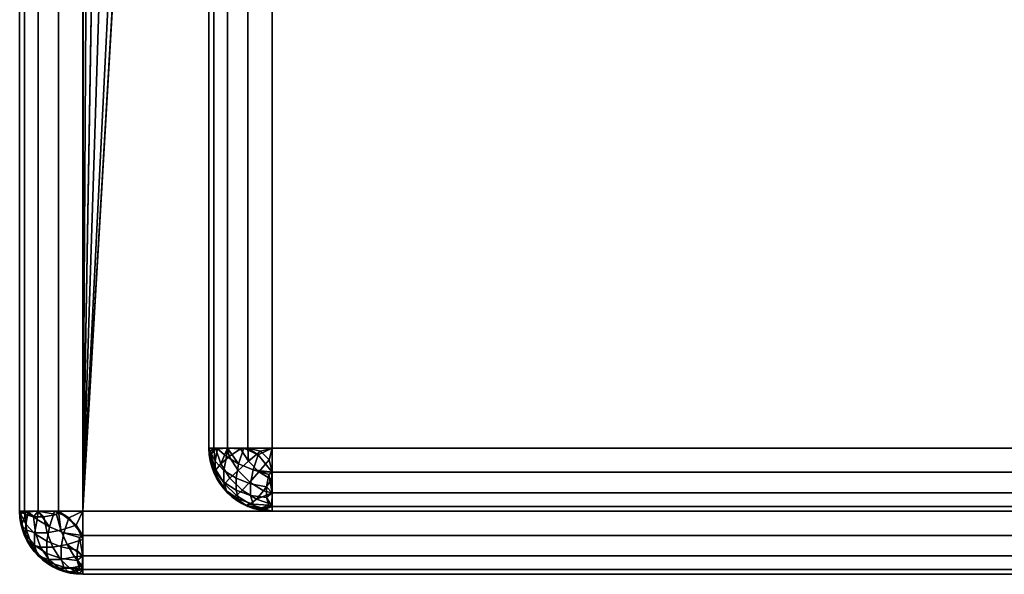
# Model space of a CAD drawing. Header units: millimetres. Extents: x -10 to 414, y -927 to 10.
# Tile 1 of 32: x 1 to 16, y -900 to -891. Entities that reach past the tile are written whole.
import ezdxf

# ---------------------------------------------------------------- set-up
doc = ezdxf.new("R2010")
doc.units = ezdxf.units.MM
doc.header["$MEASUREMENT"] = 0
for name, color, linetype, lineweight in [('0 Misc', 7, 'Continuous', 35), ('10 Raster Images', 7, 'Continuous', 35), ('5 Hatches', 7, 'Continuous', 35)]:
    doc.layers.add(name, color=color, linetype=linetype, lineweight=lineweight)

msp = doc.modelspace()

# ---------------------------------------------------------------- linework, layer by layer
at = {"layer": '0 Misc', "color": 160, "linetype": 'Continuous', "lineweight": 25}
for p, q in [((0.875, -1, 1194.483), (0.875, -899, 1194.483)), ((0.875, -899, 1174.483), (0.875, -1, 1174.483)), ((1.875, -899, 1195.483), (1.875, -1, 1195.483)), ((1.875, -881, 1173.483), (1.875, -899, 1173.483)), ((1.888, -881.156, 1173.483), (1.875, -899, 1173.483)), ((1.984, -881.454, 1173.483), (1.875, -899, 1173.483)), ((2.168, -881.707, 1173.483), (1.875, -899, 1173.483)), ((2.421, -881.891, 1173.483), (1.875, -899, 1173.483)), ((2.719, -881.988, 1173.483), (1.875, -899, 1173.483)), ((2.875, -882, 1173.483), (1.875, -899, 1173.483)), ((3.875, -884, 1169.483), (3.875, -898, 1169.483)), ((3.875, -898, 13.983), (3.875, -884, 13.983)), ((4.875, -884, 12.983), (4.875, -898, 12.983)), ((4.875, -898, 1170.483), (4.875, -884, 1170.483)), ((3.875, -898, 1169.483), (3.875, -898, 13.983)), ((4.875, -898, 12.983), (396.875, -898, 12.983)), ((396.875, -898, 1170.483), (4.875, -898, 1170.483)), ((0.875, -899, 1194.483), (0.875, -899, 1174.483)), ((1.875, -899, 1173.483), (399.875, -899, 1173.483)), ((399.875, -899, 1195.483), (1.875, -899, 1195.483)), ((396.875, -899, 13.983), (4.875, -899, 13.983)), ((4.875, -899, 13.983), (4.875, -899, 1169.483)), ((4.875, -899, 1169.483), (396.875, -899, 1169.483)), ((4.875, -899, 13.983), (396.875, -899, 1169.483)), ((4.875, -899, 13.983), (205.43, -899, 730.483)), ((4.875, -899, 1169.483), (196.321, -899, 730.483)), ((196.321, -899, 730.483), (4.875, -899, 13.983)), ((4.875, -899, 1169.483), (196.592, -899, 731.262)), ((4.875, -899, 1169.483), (196.924, -899, 732.017)), ((4.875, -899, 1169.483), (197.317, -899, 732.67)), ((4.875, -899, 1169.483), (198.29, -899, 733.643)), ((4.875, -899, 1169.483), (199.516, -899, 734.268)), ((4.875, -899, 1169.483), (200.875, -899, 734.483)), ((4.875, -899, 1169.483), (198.29, -899, 1047.323)), ((4.875, -899, 1169.483), (197.317, -899, 1048.296)), ((4.875, -899, 1169.483), (196.924, -899, 1048.95)), ((4.875, -899, 1169.483), (196.381, -899, 1050.293)), ((4.875, -899, 1169.483), (195.875, -899, 1053.483)), ((4.875, -899, 1169.483), (195.875, -899, 1054.483)), ((4.875, -899, 1169.483), (197.476, -899, 1131.522)), ((4.875, -899, 1169.483), (194.41, -899, 1133.084)), ((4.875, -899, 1169.483), (191.976, -899, 1135.518)), ((4.875, -899, 1169.483), (190.414, -899, 1138.584)), ((4.875, -899, 1169.483), (189.875, -899, 1141.983)), ((4.875, -899, 1169.483), (190.414, -899, 1145.382)), ((4.875, -899, 1169.483), (191.976, -899, 1148.449)), ((4.875, -899, 1169.483), (194.41, -899, 1150.882)), ((4.875, -899, 1169.483), (197.476, -899, 1152.445)), ((4.875, -899, 1169.483), (200.875, -899, 1152.983)), ((1.875, -900, 1174.483), (1.875, -900, 1194.483)), ((1.875, -900, 1194.483), (399.875, -900, 1194.483)), ((399.875, -900, 1174.483), (1.875, -900, 1174.483))]:
    msp.add_line(p, q, dxfattribs=at).dxf.unprotected_set("ltscale", 0)
at = {"layer": '0 Misc', "color": 160, "linetype": 'Continuous', "lineweight": 25, "extrusion": (0, -1, 0)}
for centre, start, end in [((4.875, 1169.483, 898), 90, 180), ((4.875, 13.983, 898), 180, 270)]:
    msp.add_arc(centre, 1, start, end, dxfattribs=at).dxf.unprotected_set("ltscale", 0)
at = {"layer": '0 Misc', "color": 160, "linetype": 'Continuous', "lineweight": 25, "extrusion": (0, 0, -1)}
for centre in [(-4.875, -898, -1169.483), (-1.875, -899, -1174.483)]:
    msp.add_arc(centre, 1, 270, 0, dxfattribs=at).dxf.unprotected_set("ltscale", 0)
at = {"layer": '0 Misc', "color": 160, "linetype": 'Continuous', "lineweight": 25}
for centre in [(4.875, -898, 13.983), (1.875, -899, 1194.483)]:
    msp.add_arc(centre, 1, 180, 270, dxfattribs=at).dxf.unprotected_set("ltscale", 0)
at = {"layer": '0 Misc', "color": 160, "linetype": 'Continuous', "lineweight": 25, "extrusion": (1, 0, 0)}
for centre, start, end in [((-898, 1169.483, 4.875), 90, 180), ((-898, 13.983, 4.875), 180, 270), ((-899, 1174.483, 1.875), 180, 270), ((-899, 1194.483, 1.875), 90, 180)]:
    msp.add_arc(centre, 1, start, end, dxfattribs=at).dxf.unprotected_set("ltscale", 0)
at = {"layer": '0 Misc', "color": 160, "linetype": 'Continuous', "lineweight": 25, "extrusion": (0, 1, 0)}
for centre, start, end in [((-1.875, 1174.483, -899), 270, 0), ((-1.875, 1194.483, -899), 0, 90)]:
    msp.add_arc(centre, 1, start, end, dxfattribs=at).dxf.unprotected_set("ltscale", 0)
at = {"layer": '0 Misc', "color": 7, "lineweight": 25}
for points, invisible_edges in [([(0.875, -1, 1194.483), (0.875, -899, 1174.483), (0.875, -899, 1194.483)], 1), ([(0.875, -1, 1194.483), (0.875, -1, 1174.483), (0.875, -899, 1174.483)], 12), ([(0.952, -899, 1174.101), (0.875, -1, 1174.483), (0.952, -1, 1174.101)], 1), ([(0.952, -899, 1174.101), (0.875, -899, 1174.483), (0.875, -1, 1174.483)], 12), ([(0.875, -1, 1194.483), (0.952, -899, 1194.866), (0.952, -1, 1194.866)], 1), ([(0.875, -1, 1194.483), (0.875, -899, 1194.483), (0.952, -899, 1194.866)], 12), ([(1.168, -899, 1173.776), (0.952, -1, 1174.101), (1.168, -1, 1173.776)], 1), ([(1.168, -899, 1173.776), (0.952, -899, 1174.101), (0.952, -1, 1174.101)], 12), ([(1.168, -899, 1195.19), (0.952, -1, 1194.866), (0.952, -899, 1194.866)], 1), ([(1.168, -899, 1195.19), (1.168, -1, 1195.19), (0.952, -1, 1194.866)], 12), ([(1.493, -899, 1173.559), (1.168, -1, 1173.776), (1.493, -1, 1173.559)], 1), ([(1.493, -899, 1173.559), (1.168, -899, 1173.776), (1.168, -1, 1173.776)], 12), ([(1.493, -899, 1195.407), (1.168, -1, 1195.19), (1.168, -899, 1195.19)], 1), ([(1.493, -899, 1195.407), (1.493, -1, 1195.407), (1.168, -1, 1195.19)], 12), ([(1.875, -899, 1173.483), (1.493, -1, 1173.559), (1.875, -881, 1173.483)], 1), ([(1.875, -899, 1173.483), (1.493, -899, 1173.559), (1.493, -1, 1173.559)], 12), ([(1.875, -899, 1195.483), (1.493, -1, 1195.407), (1.493, -899, 1195.407)], 1), ([(1.875, -899, 1195.483), (1.875, -1, 1195.483), (1.493, -1, 1195.407)], 12), ([(0.875, -899, 1194.483), (0.952, -899.383, 1174.483), (0.952, -899.383, 1194.483)], 1), ([(0.875, -899, 1194.483), (0.875, -899, 1174.483), (0.952, -899.383, 1174.483)], 12), ([(0.972, -899.375, 1174.275), (0.894, -899.048, 1174.299), (0.972, -899.208, 1174.109)], 1), ([(0.972, -899.375, 1174.275), (0.894, -899.184, 1174.436), (0.894, -899.048, 1174.299)], 12), ([(0.969, -899.05, 1194.902), (1.124, -899.341, 1195.048), (1.093, -899.087, 1195.099)], 1), ([(0.969, -899.05, 1194.902), (0.986, -899.3, 1194.828), (1.124, -899.341, 1195.048)], 12), ([(1.009, -899.01, 1173.985), (1.112, -899.354, 1173.943), (0.972, -899.208, 1174.109)], 1), ([(1.009, -899.01, 1173.985), (1.153, -899.134, 1173.805), (1.112, -899.354, 1173.943)], 12), ([(1.53, -899.3, 1195.373), (1.457, -899.05, 1195.39), (1.259, -899.087, 1195.266)], 12), ([(1.428, -899.002, 1173.589), (1.575, -899.345, 1173.594), (1.346, -899.248, 1173.672)], 1), ([(1.428, -899.002, 1173.589), (1.654, -899.107, 1173.514), (1.575, -899.345, 1173.594)], 12), ([(1.875, -899, 1173.483), (399.875, -899.383, 1173.559), (1.875, -899.383, 1173.559)], 1), ([(1.875, -899, 1173.483), (399.875, -899, 1173.483), (399.875, -899.383, 1173.559)], 12), ([(399.875, -899, 1195.483), (1.875, -899.383, 1195.407), (399.875, -899.383, 1195.407)], 1), ([(399.875, -899, 1195.483), (1.875, -899, 1195.483), (1.875, -899.383, 1195.407)], 12), ([(0.972, -899.208, 1174.109), (1.112, -899.54, 1174.13), (0.972, -899.375, 1174.275)], 1), ([(0.972, -899.208, 1174.109), (1.112, -899.354, 1173.943), (1.112, -899.54, 1174.13)], 12), ([(1.093, -899.087, 1195.099), (1.31, -899.341, 1195.234), (1.259, -899.087, 1195.266)], 1), ([(1.093, -899.087, 1195.099), (1.124, -899.341, 1195.048), (1.31, -899.341, 1195.234)], 12), ([(1.153, -899.134, 1173.805), (1.304, -899.476, 1173.815), (1.112, -899.354, 1173.943)], 1), ([(1.153, -899.134, 1173.805), (1.346, -899.248, 1173.672), (1.304, -899.476, 1173.815)], 12), ([(1.53, -899.3, 1195.373), (1.259, -899.087, 1195.266), (1.31, -899.341, 1195.234)], 1), ([(1.064, -899.53, 1194.731), (0.906, -899.221, 1194.59), (0.981, -899.448, 1194.485)], 1), ([(1.064, -899.53, 1194.731), (0.986, -899.3, 1194.828), (0.906, -899.221, 1194.59)], 12), ([(0.972, -899.375, 1174.275), (1.153, -899.678, 1174.349), (1.009, -899.498, 1174.473)], 1), ([(0.972, -899.375, 1174.275), (1.112, -899.54, 1174.13), (1.153, -899.678, 1174.349)], 12), ([(0.986, -899.3, 1194.828), (1.207, -899.572, 1194.959), (1.124, -899.341, 1195.048)], 1), ([(0.986, -899.3, 1194.828), (1.064, -899.53, 1194.731), (1.207, -899.572, 1194.959)], 12), ([(1.112, -899.54, 1174.13), (1.112, -899.354, 1173.943), (1.304, -899.476, 1173.815)], 12), ([(1.207, -899.572, 1194.959), (1.31, -899.341, 1195.234), (1.124, -899.341, 1195.048)], 1), ([(1.207, -899.572, 1194.959), (1.4, -899.572, 1195.151), (1.31, -899.341, 1195.234)], 12), ([(1.534, -899.565, 1173.732), (1.304, -899.476, 1173.815), (1.346, -899.248, 1173.672)], 12), ([(1.31, -899.341, 1195.234), (1.628, -899.53, 1195.295), (1.53, -899.3, 1195.373)], 1), ([(1.31, -899.341, 1195.234), (1.4, -899.572, 1195.151), (1.628, -899.53, 1195.295)], 12), ([(1.534, -899.565, 1173.732), (1.346, -899.248, 1173.672), (1.575, -899.345, 1173.594)], 1), ([(1.874, -899.448, 1195.377), (1.768, -899.221, 1195.453), (1.53, -899.3, 1195.373)], 12), ([(1.874, -899.448, 1195.377), (1.53, -899.3, 1195.373), (1.628, -899.53, 1195.295)], 1), ([(1.575, -899.345, 1173.594), (1.788, -899.616, 1173.7), (1.534, -899.565, 1173.732)], 1), ([(1.575, -899.345, 1173.594), (1.825, -899.419, 1173.577), (1.788, -899.616, 1173.7)], 12), ([(0.952, -899.383, 1194.483), (1.168, -899.707, 1174.483), (1.168, -899.707, 1194.483)], 1), ([(0.952, -899.383, 1194.483), (0.952, -899.383, 1174.483), (1.168, -899.707, 1174.483)], 12), ([(1.336, -899.764, 1194.837), (1.064, -899.53, 1194.731), (1.198, -899.723, 1194.617)], 1), ([(1.336, -899.764, 1194.837), (1.207, -899.572, 1194.959), (1.064, -899.53, 1194.731)], 12), ([(1.112, -899.54, 1174.13), (1.304, -899.476, 1173.815), (1.304, -899.668, 1174.008)], 1), ([(1.304, -899.668, 1174.008), (1.304, -899.476, 1173.815), (1.534, -899.565, 1173.732)], 12), ([(1.742, -899.723, 1195.161), (1.628, -899.53, 1195.295), (1.4, -899.572, 1195.151)], 12), ([(399.875, -899.707, 1173.776), (1.875, -899.383, 1173.559), (399.875, -899.383, 1173.559)], 1), ([(399.875, -899.707, 1173.776), (1.875, -899.707, 1173.776), (1.875, -899.383, 1173.559)], 12), ([(399.875, -899.383, 1195.407), (1.875, -899.707, 1195.19), (399.875, -899.707, 1195.19)], 1), ([(399.875, -899.383, 1195.407), (1.875, -899.383, 1195.407), (1.875, -899.707, 1195.19)], 12), ([(1.112, -899.54, 1174.13), (1.346, -899.811, 1174.235), (1.153, -899.678, 1174.349)], 1), ([(1.112, -899.54, 1174.13), (1.304, -899.668, 1174.008), (1.346, -899.811, 1174.235)], 12), ([(1.336, -899.764, 1194.837), (1.4, -899.572, 1195.151), (1.207, -899.572, 1194.959)], 1), ([(1.304, -899.668, 1174.008), (1.534, -899.565, 1173.732), (1.534, -899.751, 1173.918)], 1), ([(1.575, -899.889, 1174.138), (1.304, -899.668, 1174.008), (1.534, -899.751, 1173.918)], 1), ([(1.575, -899.889, 1174.138), (1.346, -899.811, 1174.235), (1.304, -899.668, 1174.008)], 12), ([(1.336, -899.764, 1194.837), (1.522, -899.764, 1195.023), (1.4, -899.572, 1195.151)], 12), ([(1.742, -899.723, 1195.161), (1.4, -899.572, 1195.151), (1.522, -899.764, 1195.023)], 1), ([(1.788, -899.783, 1173.867), (1.534, -899.565, 1173.732), (1.788, -899.616, 1173.7)], 1), ([(1.788, -899.783, 1173.867), (1.534, -899.751, 1173.918), (1.534, -899.565, 1173.732)], 12), ([(1.168, -899.707, 1194.483), (1.493, -899.924, 1174.483), (1.493, -899.924, 1194.483)], 1), ([(1.168, -899.707, 1194.483), (1.168, -899.707, 1174.483), (1.493, -899.924, 1174.483)], 12), ([(1.501, -899.904, 1194.691), (1.198, -899.723, 1194.617), (1.377, -899.867, 1194.494)], 1), ([(1.501, -899.904, 1194.691), (1.336, -899.764, 1194.837), (1.198, -899.723, 1194.617)], 12), ([(1.668, -899.904, 1194.858), (1.336, -899.764, 1194.837), (1.501, -899.904, 1194.691)], 1), ([(1.668, -899.904, 1194.858), (1.522, -899.764, 1195.023), (1.336, -899.764, 1194.837)], 12), ([(1.346, -899.811, 1174.235), (1.654, -899.969, 1174.376), (1.428, -899.894, 1174.482)], 1), ([(1.346, -899.811, 1174.235), (1.575, -899.889, 1174.138), (1.654, -899.969, 1174.376)], 12), ([(1.865, -899.867, 1194.982), (1.742, -899.723, 1195.161), (1.522, -899.764, 1195.023)], 12), ([(1.865, -899.867, 1194.982), (1.522, -899.764, 1195.023), (1.668, -899.904, 1194.858)], 1), ([(1.825, -899.907, 1174.065), (1.534, -899.751, 1173.918), (1.788, -899.783, 1173.867)], 1), ([(1.825, -899.907, 1174.065), (1.575, -899.889, 1174.138), (1.534, -899.751, 1173.918)], 12), ([(399.875, -899.924, 1174.101), (1.875, -899.707, 1173.776), (399.875, -899.707, 1173.776)], 1), ([(399.875, -899.924, 1174.101), (1.875, -899.924, 1174.101), (1.875, -899.707, 1173.776)], 12), ([(399.875, -899.707, 1195.19), (1.875, -899.924, 1194.866), (399.875, -899.924, 1194.866)], 1), ([(399.875, -899.707, 1195.19), (1.875, -899.707, 1195.19), (1.875, -899.924, 1194.866)], 12), ([(1.875, -900, 1174.483), (1.493, -899.924, 1194.483), (1.493, -899.924, 1174.483)], 1), ([(1.875, -900, 1174.483), (1.875, -900, 1194.483), (1.493, -899.924, 1194.483)], 12), ([(1.501, -899.904, 1194.691), (1.828, -899.982, 1194.667), (1.668, -899.904, 1194.858)], 1), ([(1.501, -899.904, 1194.691), (1.692, -899.982, 1194.531), (1.828, -899.982, 1194.667)], 12), ([(399.875, -900, 1174.483), (1.875, -899.924, 1174.101), (399.875, -899.924, 1174.101)], 1), ([(399.875, -900, 1174.483), (1.875, -900, 1174.483), (1.875, -899.924, 1174.101)], 12), ([(1.875, -900, 1194.483), (399.875, -899.924, 1194.866), (1.875, -899.924, 1194.866)], 1), ([(1.875, -900, 1194.483), (399.875, -900, 1194.483), (399.875, -899.924, 1194.866)], 12), ([(1.875, -900, 1194.483), (399.875, -900, 1174.483), (399.875, -900, 1194.483)], 1), ([(1.875, -900, 1194.483), (1.875, -900, 1174.483), (399.875, -900, 1174.483)], 12)]:
    msp.add_3dface(points, dxfattribs=dict(at, invisible_edges=invisible_edges))
for points in [[(1.888, -881.156, 1173.483), (1.875, -899, 1173.483), (1.875, -881, 1173.483)], [(1.984, -881.454, 1173.483), (1.875, -899, 1173.483), (1.888, -881.156, 1173.483)], [(2.168, -881.707, 1173.483), (1.875, -899, 1173.483), (1.984, -881.454, 1173.483)], [(2.421, -881.891, 1173.483), (1.875, -899, 1173.483), (2.168, -881.707, 1173.483)], [(2.719, -881.988, 1173.483), (1.875, -899, 1173.483), (2.421, -881.891, 1173.483)], [(2.875, -882, 1173.483), (1.875, -899, 1173.483), (2.719, -881.988, 1173.483)], [(1.875, -899, 1173.483), (2.875, -882, 1173.483), (399.875, -899, 1173.483)], [(399.875, -899, 1173.483), (2.875, -882, 1173.483), (16.875, -882, 1173.483)], [(0.894, -899.184, 1174.436), (0.875, -899, 1174.483), (0.894, -899.048, 1174.299)], [(0.894, -899.184, 1174.436), (0.952, -899.383, 1174.483), (0.875, -899, 1174.483)], [(0.894, -899.048, 1174.299), (0.875, -899, 1174.483), (0.952, -899, 1174.101)], [(0.875, -899, 1194.483), (0.969, -899.05, 1194.902), (0.952, -899, 1194.866)], [(0.952, -899.383, 1194.483), (0.906, -899.221, 1194.59), (0.875, -899, 1194.483)], [(0.906, -899.221, 1194.59), (0.969, -899.05, 1194.902), (0.875, -899, 1194.483)], [(0.894, -899.048, 1174.299), (0.952, -899, 1174.101), (0.972, -899.208, 1174.109)], [(0.906, -899.221, 1194.59), (0.986, -899.3, 1194.828), (0.969, -899.05, 1194.902)], [(1.009, -899.01, 1173.985), (0.972, -899.208, 1174.109), (0.952, -899, 1174.101)], [(1.168, -899, 1173.776), (1.009, -899.01, 1173.985), (0.952, -899, 1174.101)], [(0.952, -899, 1194.866), (1.093, -899.087, 1195.099), (1.168, -899, 1195.19)], [(0.969, -899.05, 1194.902), (1.093, -899.087, 1195.099), (0.952, -899, 1194.866)], [(1.168, -899, 1173.776), (1.153, -899.134, 1173.805), (1.009, -899.01, 1173.985)], [(1.093, -899.087, 1195.099), (1.259, -899.087, 1195.266), (1.168, -899, 1195.19)], [(1.153, -899.134, 1173.805), (1.168, -899, 1173.776), (1.346, -899.248, 1173.672)], [(1.428, -899.002, 1173.589), (1.346, -899.248, 1173.672), (1.168, -899, 1173.776)], [(1.493, -899, 1173.559), (1.428, -899.002, 1173.589), (1.168, -899, 1173.776)], [(1.457, -899.05, 1195.39), (1.168, -899, 1195.19), (1.259, -899.087, 1195.266)], [(1.457, -899.05, 1195.39), (1.493, -899, 1195.407), (1.168, -899, 1195.19)], [(1.493, -899, 1173.559), (1.654, -899.107, 1173.514), (1.428, -899.002, 1173.589)], [(1.53, -899.3, 1195.373), (1.493, -899, 1195.407), (1.457, -899.05, 1195.39)], [(1.654, -899.107, 1173.514), (1.493, -899, 1173.559), (1.875, -899, 1173.483)], [(1.53, -899.3, 1195.373), (1.768, -899.221, 1195.453), (1.493, -899, 1195.407)], [(1.493, -899, 1195.407), (1.768, -899.221, 1195.453), (1.875, -899, 1195.483)], [(1.875, -899.383, 1173.559), (1.654, -899.107, 1173.514), (1.875, -899, 1173.483)], [(1.768, -899.221, 1195.453), (1.875, -899.383, 1195.407), (1.875, -899, 1195.483)], [(0.972, -899.375, 1174.275), (0.952, -899.383, 1174.483), (0.894, -899.184, 1174.436)], [(1.575, -899.345, 1173.594), (1.654, -899.107, 1173.514), (1.875, -899.383, 1173.559)], [(0.952, -899.383, 1194.483), (0.981, -899.448, 1194.485), (0.906, -899.221, 1194.59)], [(0.972, -899.375, 1174.275), (1.009, -899.498, 1174.473), (0.952, -899.383, 1174.483)], [(1.575, -899.345, 1173.594), (1.875, -899.383, 1173.559), (1.825, -899.419, 1173.577)], [(1.875, -899.383, 1195.407), (1.768, -899.221, 1195.453), (1.874, -899.448, 1195.377)], [(1.009, -899.498, 1174.473), (1.168, -899.707, 1174.483), (0.952, -899.383, 1174.483)], [(1.168, -899.707, 1194.483), (0.981, -899.448, 1194.485), (0.952, -899.383, 1194.483)], [(1.168, -899.707, 1194.483), (1.064, -899.53, 1194.731), (0.981, -899.448, 1194.485)], [(1.009, -899.498, 1174.473), (1.153, -899.678, 1174.349), (1.168, -899.707, 1174.483)], [(1.198, -899.723, 1194.617), (1.064, -899.53, 1194.731), (1.168, -899.707, 1194.483)], [(1.874, -899.448, 1195.377), (1.628, -899.53, 1195.295), (1.875, -899.707, 1195.19)], [(1.742, -899.723, 1195.161), (1.875, -899.707, 1195.19), (1.628, -899.53, 1195.295)], [(1.825, -899.419, 1173.577), (1.875, -899.707, 1173.776), (1.788, -899.616, 1173.7)], [(1.825, -899.419, 1173.577), (1.875, -899.383, 1173.559), (1.875, -899.707, 1173.776)], [(1.875, -899.383, 1195.407), (1.874, -899.448, 1195.377), (1.875, -899.707, 1195.19)], [(1.153, -899.678, 1174.349), (1.346, -899.811, 1174.235), (1.168, -899.707, 1174.483)], [(1.788, -899.783, 1173.867), (1.788, -899.616, 1173.7), (1.875, -899.707, 1173.776)], [(1.168, -899.707, 1174.483), (1.428, -899.894, 1174.482), (1.493, -899.924, 1174.483)], [(1.428, -899.894, 1174.482), (1.168, -899.707, 1174.483), (1.346, -899.811, 1174.235)], [(1.377, -899.867, 1194.494), (1.198, -899.723, 1194.617), (1.168, -899.707, 1194.483)], [(1.377, -899.867, 1194.494), (1.168, -899.707, 1194.483), (1.493, -899.924, 1194.483)], [(1.875, -899.707, 1195.19), (1.742, -899.723, 1195.161), (1.865, -899.867, 1194.982)], [(1.875, -899.924, 1174.101), (1.788, -899.783, 1173.867), (1.875, -899.707, 1173.776)], [(1.875, -899.924, 1174.101), (1.825, -899.907, 1174.065), (1.788, -899.783, 1173.867)], [(1.875, -899.707, 1195.19), (1.865, -899.867, 1194.982), (1.875, -899.924, 1194.866)], [(1.501, -899.904, 1194.691), (1.377, -899.867, 1194.494), (1.493, -899.924, 1194.483)], [(1.493, -899.924, 1174.483), (1.428, -899.894, 1174.482), (1.654, -899.969, 1174.376)], [(1.501, -899.904, 1194.691), (1.493, -899.924, 1194.483), (1.692, -899.982, 1194.531)], [(1.493, -899.924, 1174.483), (1.654, -899.969, 1174.376), (1.875, -900, 1174.483)], [(1.692, -899.982, 1194.531), (1.493, -899.924, 1194.483), (1.875, -900, 1194.483)], [(1.654, -899.969, 1174.376), (1.575, -899.889, 1174.138), (1.825, -899.907, 1174.065)], [(1.654, -899.969, 1174.376), (1.825, -899.907, 1174.065), (1.875, -899.924, 1174.101)], [(1.654, -899.969, 1174.376), (1.875, -899.924, 1174.101), (1.875, -900, 1174.483)], [(1.865, -899.867, 1194.982), (1.668, -899.904, 1194.858), (1.875, -899.924, 1194.866)], [(1.828, -899.982, 1194.667), (1.875, -899.924, 1194.866), (1.668, -899.904, 1194.858)], [(1.692, -899.982, 1194.531), (1.875, -900, 1194.483), (1.828, -899.982, 1194.667)], [(1.828, -899.982, 1194.667), (1.875, -900, 1194.483), (1.875, -899.924, 1194.866)]]:
    msp.add_3dface(points, dxfattribs=at)
at = {"layer": '0 Misc', "color": 5, "lineweight": 25}
for points, invisible_edges in [([(3.875, -884, 1169.483), (3.952, -898, 1169.866), (3.952, -884, 1169.866)], 1), ([(3.875, -884, 1169.483), (3.875, -898, 1169.483), (3.952, -898, 1169.866)], 12), ([(3.875, -898, 1169.483), (3.875, -884, 13.983), (3.875, -898, 13.983)], 1), ([(3.875, -898, 1169.483), (3.875, -884, 1169.483), (3.875, -884, 13.983)], 12), ([(3.875, -898, 13.983), (3.952, -884, 13.601), (3.952, -898, 13.601)], 1), ([(3.875, -898, 13.983), (3.875, -884, 13.983), (3.952, -884, 13.601)], 12), ([(4.168, -898, 1170.19), (3.952, -884, 1169.866), (3.952, -898, 1169.866)], 1), ([(4.168, -898, 1170.19), (4.168, -884, 1170.19), (3.952, -884, 1169.866)], 12), ([(3.952, -898, 13.601), (4.168, -884, 13.276), (4.168, -898, 13.276)], 1), ([(3.952, -898, 13.601), (3.952, -884, 13.601), (4.168, -884, 13.276)], 12), ([(4.493, -898, 1170.407), (4.168, -884, 1170.19), (4.168, -898, 1170.19)], 1), ([(4.493, -898, 1170.407), (4.493, -884, 1170.407), (4.168, -884, 1170.19)], 12), ([(4.168, -898, 13.276), (4.493, -884, 13.059), (4.493, -898, 13.059)], 1), ([(4.168, -898, 13.276), (4.168, -884, 13.276), (4.493, -884, 13.059)], 12), ([(4.875, -898, 1170.483), (4.493, -884, 1170.407), (4.493, -898, 1170.407)], 1), ([(4.875, -898, 1170.483), (4.875, -884, 1170.483), (4.493, -884, 1170.407)], 12), ([(4.875, -884, 12.983), (4.493, -898, 13.059), (4.493, -884, 13.059)], 1), ([(4.875, -884, 12.983), (4.875, -898, 12.983), (4.493, -898, 13.059)], 12), ([(4.875, -898, 12.983), (396.875, -884, 12.983), (396.875, -898, 12.983)], 1), ([(4.875, -898, 12.983), (4.875, -884, 12.983), (396.875, -884, 12.983)], 12), ([(396.875, -898, 1170.483), (4.875, -884, 1170.483), (4.875, -898, 1170.483)], 1), ([(396.875, -898, 1170.483), (396.875, -884, 1170.483), (4.875, -884, 1170.483)], 12), ([(3.875, -898, 1169.483), (3.952, -898.383, 13.983), (3.952, -898.383, 1169.483)], 1), ([(3.875, -898, 1169.483), (3.875, -898, 13.983), (3.952, -898.383, 13.983)], 12), ([(3.972, -898.375, 13.775), (3.894, -898.048, 13.799), (3.972, -898.208, 13.609)], 1), ([(3.972, -898.375, 13.775), (3.894, -898.184, 13.936), (3.894, -898.048, 13.799)], 12), ([(3.986, -898.345, 1169.783), (3.981, -898.002, 1169.931), (3.906, -898.107, 1169.705)], 1), ([(4.112, -898.354, 13.443), (3.972, -898.208, 13.609), (4.009, -898.01, 13.485)], 12), ([(3.986, -898.345, 1169.783), (4.064, -898.248, 1170.013), (3.981, -898.002, 1169.931)], 12), ([(4.112, -898.354, 13.443), (4.009, -898.01, 13.485), (4.153, -898.134, 13.305)], 1), ([(4.336, -898.354, 1170.247), (4.377, -898.01, 1170.35), (4.198, -898.134, 1170.206)], 1), ([(4.336, -898.354, 1170.247), (4.501, -898.208, 1170.387), (4.377, -898.01, 1170.35)], 12), ([(4.428, -898.002, 13.089), (4.575, -898.345, 13.094), (4.346, -898.248, 13.172)], 1), ([(4.428, -898.002, 13.089), (4.654, -898.107, 13.014), (4.575, -898.345, 13.094)], 12), ([(4.668, -898.375, 1170.387), (4.692, -898.048, 1170.465), (4.501, -898.208, 1170.387)], 1), ([(4.668, -898.375, 1170.387), (4.828, -898.184, 1170.465), (4.692, -898.048, 1170.465)], 12), ([(396.875, -898, 1170.483), (4.875, -898.383, 1170.407), (396.875, -898.383, 1170.407)], 1), ([(396.875, -898, 1170.483), (4.875, -898, 1170.483), (4.875, -898.383, 1170.407)], 12), ([(4.875, -898, 12.983), (396.875, -898.383, 13.059), (4.875, -898.383, 13.059)], 1), ([(4.875, -898, 12.983), (396.875, -898, 12.983), (396.875, -898.383, 13.059)], 12), ([(4.112, -898.54, 13.629), (3.972, -898.208, 13.609), (4.112, -898.354, 13.443)], 1), ([(4.112, -898.54, 13.629), (3.972, -898.375, 13.775), (3.972, -898.208, 13.609)], 12), ([(4.064, -898.248, 1170.013), (3.986, -898.345, 1169.783), (4.124, -898.565, 1169.824)], 12), ([(4.207, -898.476, 1170.055), (4.198, -898.134, 1170.206), (4.064, -898.248, 1170.013)], 1), ([(4.064, -898.248, 1170.013), (4.124, -898.565, 1169.824), (4.207, -898.476, 1170.055)], 1), ([(4.304, -898.476, 13.315), (4.112, -898.354, 13.443), (4.153, -898.134, 13.305)], 12), ([(4.304, -898.476, 13.315), (4.153, -898.134, 13.305), (4.346, -898.248, 13.172)], 1), ([(4.207, -898.476, 1170.055), (4.336, -898.354, 1170.247), (4.198, -898.134, 1170.206)], 12), ([(4.304, -898.476, 13.315), (4.346, -898.248, 13.172), (4.575, -898.345, 13.094)], 12), ([(4.522, -898.54, 1170.247), (4.501, -898.208, 1170.387), (4.336, -898.354, 1170.247)], 1), ([(4.522, -898.54, 1170.247), (4.668, -898.375, 1170.387), (4.501, -898.208, 1170.387)], 12), ([(4.168, -898.707, 13.983), (3.952, -898.383, 1169.483), (3.952, -898.383, 13.983)], 1), ([(4.168, -898.707, 13.983), (4.168, -898.707, 1169.483), (3.952, -898.383, 1169.483)], 12), ([(4.093, -898.616, 1169.57), (3.986, -898.345, 1169.783), (3.969, -898.419, 1169.534)], 1), ([(3.972, -898.375, 13.775), (4.153, -898.678, 13.85), (4.009, -898.498, 13.973)], 1), ([(3.972, -898.375, 13.775), (4.112, -898.54, 13.629), (4.153, -898.678, 13.85)], 12), ([(4.093, -898.616, 1169.57), (4.124, -898.565, 1169.824), (3.986, -898.345, 1169.783)], 12), ([(4.304, -898.668, 13.508), (4.112, -898.354, 13.443), (4.304, -898.476, 13.315)], 1), ([(4.304, -898.668, 13.508), (4.112, -898.54, 13.629), (4.112, -898.354, 13.443)], 12), ([(4.4, -898.668, 1170.055), (4.336, -898.354, 1170.247), (4.207, -898.476, 1170.055)], 1), ([(4.304, -898.476, 13.315), (4.575, -898.345, 13.094), (4.534, -898.565, 13.232)], 1), ([(4.4, -898.668, 1170.055), (4.522, -898.54, 1170.247), (4.336, -898.354, 1170.247)], 12), ([(4.668, -898.375, 1170.387), (4.522, -898.54, 1170.247), (4.742, -898.678, 1170.206)], 12), ([(4.575, -898.345, 13.094), (4.788, -898.616, 13.2), (4.534, -898.565, 13.232)], 1), ([(4.575, -898.345, 13.094), (4.825, -898.419, 13.077), (4.788, -898.616, 13.2)], 12), ([(4.668, -898.375, 1170.387), (4.742, -898.678, 1170.206), (4.865, -898.498, 1170.35)], 1), ([(4.875, -898.707, 1170.19), (396.875, -898.383, 1170.407), (4.875, -898.383, 1170.407)], 1), ([(4.875, -898.707, 1170.19), (396.875, -898.707, 1170.19), (396.875, -898.383, 1170.407)], 12), ([(396.875, -898.707, 13.276), (4.875, -898.383, 13.059), (396.875, -898.383, 13.059)], 1), ([(396.875, -898.707, 13.276), (4.875, -898.707, 13.276), (4.875, -898.383, 13.059)], 12), ([(4.259, -898.783, 1169.57), (4.124, -898.565, 1169.824), (4.093, -898.616, 1169.57)], 1), ([(4.112, -898.54, 13.629), (4.346, -898.811, 13.735), (4.153, -898.678, 13.85)], 1), ([(4.112, -898.54, 13.629), (4.304, -898.668, 13.508), (4.346, -898.811, 13.735)], 12), ([(4.31, -898.751, 1169.824), (4.207, -898.476, 1170.055), (4.124, -898.565, 1169.824)], 1), ([(4.259, -898.783, 1169.57), (4.31, -898.751, 1169.824), (4.124, -898.565, 1169.824)], 12), ([(4.31, -898.751, 1169.824), (4.4, -898.668, 1170.055), (4.207, -898.476, 1170.055)], 12), ([(4.534, -898.751, 13.418), (4.304, -898.476, 13.315), (4.534, -898.565, 13.232)], 1), ([(4.534, -898.751, 13.418), (4.304, -898.668, 13.508), (4.304, -898.476, 13.315)], 12), ([(4.522, -898.54, 1170.247), (4.4, -898.668, 1170.055), (4.628, -898.811, 1170.013)], 12), ([(4.522, -898.54, 1170.247), (4.628, -898.811, 1170.013), (4.742, -898.678, 1170.206)], 1), ([(4.534, -898.565, 13.232), (4.788, -898.783, 13.367), (4.534, -898.751, 13.418)], 1), ([(4.534, -898.565, 13.232), (4.788, -898.616, 13.2), (4.788, -898.783, 13.367)], 12), ([(4.493, -898.924, 13.983), (4.168, -898.707, 1169.483), (4.168, -898.707, 13.983)], 1), ([(4.493, -898.924, 13.983), (4.493, -898.924, 1169.483), (4.168, -898.707, 1169.483)], 12), ([(4.457, -898.907, 1169.534), (4.31, -898.751, 1169.824), (4.259, -898.783, 1169.57)], 1), ([(4.575, -898.889, 13.638), (4.304, -898.668, 13.508), (4.534, -898.751, 13.418)], 1), ([(4.575, -898.889, 13.638), (4.346, -898.811, 13.735), (4.304, -898.668, 13.508)], 12), ([(4.53, -898.889, 1169.783), (4.4, -898.668, 1170.055), (4.31, -898.751, 1169.824)], 1), ([(4.457, -898.907, 1169.534), (4.53, -898.889, 1169.783), (4.31, -898.751, 1169.824)], 12), ([(4.53, -898.889, 1169.783), (4.628, -898.811, 1170.013), (4.4, -898.668, 1170.055)], 12), ([(4.534, -898.751, 13.418), (4.825, -898.907, 13.565), (4.575, -898.889, 13.638)], 1), ([(4.534, -898.751, 13.418), (4.788, -898.783, 13.367), (4.825, -898.907, 13.565)], 12), ([(4.875, -898.924, 1169.866), (396.875, -898.707, 1170.19), (4.875, -898.707, 1170.19)], 1), ([(4.875, -898.924, 1169.866), (396.875, -898.924, 1169.866), (396.875, -898.707, 1170.19)], 12), ([(396.875, -898.924, 13.601), (4.875, -898.707, 13.276), (396.875, -898.707, 13.276)], 1), ([(396.875, -898.924, 13.601), (4.875, -898.924, 13.601), (4.875, -898.707, 13.276)], 12), ([(4.346, -898.811, 13.735), (4.654, -898.969, 13.876), (4.428, -898.894, 13.982)], 1), ([(4.346, -898.811, 13.735), (4.575, -898.889, 13.638), (4.654, -898.969, 13.876)], 12), ([(4.628, -898.811, 1170.013), (4.53, -898.889, 1169.783), (4.768, -898.969, 1169.705)], 12), ([(4.628, -898.811, 1170.013), (4.768, -898.969, 1169.705), (4.874, -898.894, 1169.931)], 1), ([(4.875, -899, 13.983), (4.493, -898.924, 1169.483), (4.493, -898.924, 13.983)], 1), ([(4.875, -899, 13.983), (4.875, -899, 1169.483), (4.493, -898.924, 1169.483)], 12), ([(4.875, -899, 1169.483), (396.875, -898.924, 1169.866), (4.875, -898.924, 1169.866)], 1), ([(4.875, -899, 1169.483), (396.875, -899, 1169.483), (396.875, -898.924, 1169.866)], 12), ([(396.875, -899, 13.983), (4.875, -898.924, 13.601), (396.875, -898.924, 13.601)], 1), ([(396.875, -899, 13.983), (4.875, -899, 13.983), (4.875, -898.924, 13.601)], 12)]:
    msp.add_3dface(points, dxfattribs=dict(at, invisible_edges=invisible_edges))
for points in [[(3.906, -898.107, 1169.705), (3.952, -898, 1169.866), (3.875, -898, 1169.483)], [(3.952, -898.383, 1169.483), (3.906, -898.107, 1169.705), (3.875, -898, 1169.483)], [(3.894, -898.184, 13.936), (3.952, -898.383, 13.983), (3.875, -898, 13.983)], [(3.894, -898.048, 13.799), (3.894, -898.184, 13.936), (3.875, -898, 13.983)], [(3.894, -898.048, 13.799), (3.875, -898, 13.983), (3.952, -898, 13.601)], [(3.952, -898, 13.601), (3.972, -898.208, 13.609), (3.894, -898.048, 13.799)], [(3.981, -898.002, 1169.931), (3.952, -898, 1169.866), (3.906, -898.107, 1169.705)], [(3.952, -898.383, 1169.483), (3.986, -898.345, 1169.783), (3.906, -898.107, 1169.705)], [(4.168, -898, 1170.19), (3.952, -898, 1169.866), (3.981, -898.002, 1169.931)], [(4.168, -898, 13.276), (4.009, -898.01, 13.485), (3.952, -898, 13.601)], [(3.972, -898.208, 13.609), (3.952, -898, 13.601), (4.009, -898.01, 13.485)], [(4.168, -898, 1170.19), (3.981, -898.002, 1169.931), (4.064, -898.248, 1170.013)], [(4.168, -898, 13.276), (4.153, -898.134, 13.305), (4.009, -898.01, 13.485)], [(4.064, -898.248, 1170.013), (4.198, -898.134, 1170.206), (4.168, -898, 1170.19)], [(4.346, -898.248, 13.172), (4.153, -898.134, 13.305), (4.168, -898, 13.276)], [(4.168, -898, 1170.19), (4.377, -898.01, 1170.35), (4.493, -898, 1170.407)], [(4.168, -898, 1170.19), (4.198, -898.134, 1170.206), (4.377, -898.01, 1170.35)], [(4.428, -898.002, 13.089), (4.346, -898.248, 13.172), (4.168, -898, 13.276)], [(4.493, -898, 13.059), (4.428, -898.002, 13.089), (4.168, -898, 13.276)], [(4.501, -898.208, 1170.387), (4.493, -898, 1170.407), (4.377, -898.01, 1170.35)], [(4.493, -898, 13.059), (4.654, -898.107, 13.014), (4.428, -898.002, 13.089)], [(4.493, -898, 1170.407), (4.501, -898.208, 1170.387), (4.692, -898.048, 1170.465)], [(4.692, -898.048, 1170.465), (4.875, -898, 1170.483), (4.493, -898, 1170.407)], [(4.493, -898, 13.059), (4.875, -898, 12.983), (4.654, -898.107, 13.014)], [(4.654, -898.107, 13.014), (4.875, -898.383, 13.059), (4.575, -898.345, 13.094)], [(4.654, -898.107, 13.014), (4.875, -898, 12.983), (4.875, -898.383, 13.059)], [(4.692, -898.048, 1170.465), (4.828, -898.184, 1170.465), (4.875, -898, 1170.483)], [(4.828, -898.184, 1170.465), (4.875, -898.383, 1170.407), (4.875, -898, 1170.483)], [(3.972, -898.375, 13.775), (3.952, -898.383, 13.983), (3.894, -898.184, 13.936)], [(4.668, -898.375, 1170.387), (4.875, -898.383, 1170.407), (4.828, -898.184, 1170.465)], [(3.986, -898.345, 1169.783), (3.952, -898.383, 1169.483), (3.969, -898.419, 1169.534)], [(3.972, -898.375, 13.775), (4.009, -898.498, 13.973), (3.952, -898.383, 13.983)], [(3.969, -898.419, 1169.534), (3.952, -898.383, 1169.483), (4.168, -898.707, 1169.483)], [(4.009, -898.498, 13.973), (4.168, -898.707, 13.983), (3.952, -898.383, 13.983)], [(3.969, -898.419, 1169.534), (4.168, -898.707, 1169.483), (4.093, -898.616, 1169.57)], [(4.825, -898.419, 13.077), (4.575, -898.345, 13.094), (4.875, -898.383, 13.059)], [(4.875, -898.383, 1170.407), (4.668, -898.375, 1170.387), (4.865, -898.498, 1170.35)], [(4.875, -898.707, 13.276), (4.788, -898.616, 13.2), (4.825, -898.419, 13.077)], [(4.875, -898.707, 13.276), (4.825, -898.419, 13.077), (4.875, -898.383, 13.059)], [(4.875, -898.383, 1170.407), (4.865, -898.498, 1170.35), (4.875, -898.707, 1170.19)], [(4.153, -898.678, 13.85), (4.168, -898.707, 13.983), (4.009, -898.498, 13.973)], [(4.875, -898.707, 1170.19), (4.865, -898.498, 1170.35), (4.742, -898.678, 1170.206)], [(4.259, -898.783, 1169.57), (4.093, -898.616, 1169.57), (4.168, -898.707, 1169.483)], [(4.346, -898.811, 13.735), (4.168, -898.707, 13.983), (4.153, -898.678, 13.85)], [(4.493, -898.924, 1169.483), (4.259, -898.783, 1169.57), (4.168, -898.707, 1169.483)], [(4.493, -898.924, 13.983), (4.168, -898.707, 13.983), (4.428, -898.894, 13.982)], [(4.428, -898.894, 13.982), (4.168, -898.707, 13.983), (4.346, -898.811, 13.735)], [(4.875, -898.707, 1170.19), (4.742, -898.678, 1170.206), (4.628, -898.811, 1170.013)], [(4.875, -898.707, 1170.19), (4.628, -898.811, 1170.013), (4.874, -898.894, 1169.931)], [(4.788, -898.783, 13.367), (4.788, -898.616, 13.2), (4.875, -898.707, 13.276)], [(4.788, -898.783, 13.367), (4.875, -898.707, 13.276), (4.875, -898.924, 13.601)], [(4.875, -898.707, 1170.19), (4.874, -898.894, 1169.931), (4.875, -898.924, 1169.866)], [(4.457, -898.907, 1169.534), (4.259, -898.783, 1169.57), (4.493, -898.924, 1169.483)], [(4.493, -898.924, 13.983), (4.428, -898.894, 13.982), (4.654, -898.969, 13.876)], [(4.768, -898.969, 1169.705), (4.53, -898.889, 1169.783), (4.457, -898.907, 1169.534)], [(4.875, -899, 1169.483), (4.457, -898.907, 1169.534), (4.493, -898.924, 1169.483)], [(4.457, -898.907, 1169.534), (4.875, -899, 1169.483), (4.768, -898.969, 1169.705)], [(4.575, -898.889, 13.638), (4.825, -898.907, 13.565), (4.654, -898.969, 13.876)], [(4.825, -898.907, 13.565), (4.875, -898.924, 13.601), (4.654, -898.969, 13.876)], [(4.875, -898.924, 1169.866), (4.874, -898.894, 1169.931), (4.768, -898.969, 1169.705)], [(4.825, -898.907, 13.565), (4.788, -898.783, 13.367), (4.875, -898.924, 13.601)], [(4.493, -898.924, 13.983), (4.654, -898.969, 13.876), (4.875, -899, 13.983)], [(4.654, -898.969, 13.876), (4.875, -898.924, 13.601), (4.875, -899, 13.983)], [(4.875, -898.924, 1169.866), (4.768, -898.969, 1169.705), (4.875, -899, 1169.483)], [(396.875, -899, 1169.483), (4.875, -899, 13.983), (396.875, -899, 13.983)], [(4.875, -899, 13.983), (396.875, -899, 1169.483), (205.43, -899, 730.483)], [(4.875, -899, 13.983), (196.321, -899, 730.483), (4.875, -899, 1169.483)], [(196.321, -899, 730.483), (4.875, -899, 13.983), (205.43, -899, 730.483)], [(4.875, -899, 1169.483), (196.321, -899, 730.483), (196.592, -899, 731.262)], [(4.875, -899, 1169.483), (196.592, -899, 731.262), (196.924, -899, 732.017)], [(4.875, -899, 1169.483), (196.924, -899, 732.017), (197.317, -899, 732.67)], [(4.875, -899, 1169.483), (197.317, -899, 732.67), (198.29, -899, 733.643)], [(4.875, -899, 1169.483), (198.29, -899, 733.643), (199.516, -899, 734.268)], [(4.875, -899, 1169.483), (199.516, -899, 734.268), (200.875, -899, 734.483)], [(4.875, -899, 1169.483), (200.875, -899, 734.483), (198.29, -899, 1047.323)], [(4.875, -899, 1169.483), (198.29, -899, 1047.323), (197.317, -899, 1048.296)], [(4.875, -899, 1169.483), (197.317, -899, 1048.296), (196.924, -899, 1048.95)], [(4.875, -899, 1169.483), (196.924, -899, 1048.95), (196.381, -899, 1050.293)], [(4.875, -899, 1169.483), (196.381, -899, 1050.293), (195.875, -899, 1053.483)], [(4.875, -899, 1169.483), (195.875, -899, 1053.483), (195.875, -899, 1054.483)], [(4.875, -899, 1169.483), (195.875, -899, 1054.483), (197.476, -899, 1131.522)], [(4.875, -899, 1169.483), (197.476, -899, 1131.522), (194.41, -899, 1133.084)], [(4.875, -899, 1169.483), (194.41, -899, 1133.084), (191.976, -899, 1135.518)], [(4.875, -899, 1169.483), (191.976, -899, 1135.518), (190.414, -899, 1138.584)], [(4.875, -899, 1169.483), (190.414, -899, 1138.584), (189.875, -899, 1141.983)], [(4.875, -899, 1169.483), (189.875, -899, 1141.983), (190.414, -899, 1145.382)], [(4.875, -899, 1169.483), (190.414, -899, 1145.382), (191.976, -899, 1148.449)], [(4.875, -899, 1169.483), (191.976, -899, 1148.449), (194.41, -899, 1150.882)], [(4.875, -899, 1169.483), (194.41, -899, 1150.882), (197.476, -899, 1152.445)], [(4.875, -899, 1169.483), (197.476, -899, 1152.445), (200.875, -899, 1152.983)], [(4.875, -899, 1169.483), (200.875, -899, 1152.983), (396.875, -899, 1169.483)]]:
    msp.add_3dface(points, dxfattribs=at)
at = {"layer": '10 Raster Images', "color": 160, "linetype": 'Continuous', "lineweight": 25}
for p, q in [((1.875, -881, 1173.483), (1.875, -899, 1173.483)), ((1.875, -899, 1173.483), (399.875, -899, 1173.483)), ((396.875, -899, 13.983), (4.875, -899, 13.983)), ((4.875, -899, 13.983), (4.875, -899, 1169.483)), ((4.875, -899, 1169.483), (396.875, -899, 1169.483))]:
    msp.add_line(p, q, dxfattribs=at).dxf.unprotected_set("ltscale", 0)
at = {"layer": '5 Hatches', "color": 7, "lineweight": 25}
for points, invisible_edges in [([(399.875, -899, 1195.483), (1.875, -1, 1195.483), (1.875, -899, 1195.483)], 1), ([(399.875, -899, 1195.483), (399.875, -1, 1195.483), (1.875, -1, 1195.483)], 12)]:
    msp.add_3dface(points, dxfattribs=dict(at, invisible_edges=invisible_edges))

doc.saveas('drawing.dxf')
